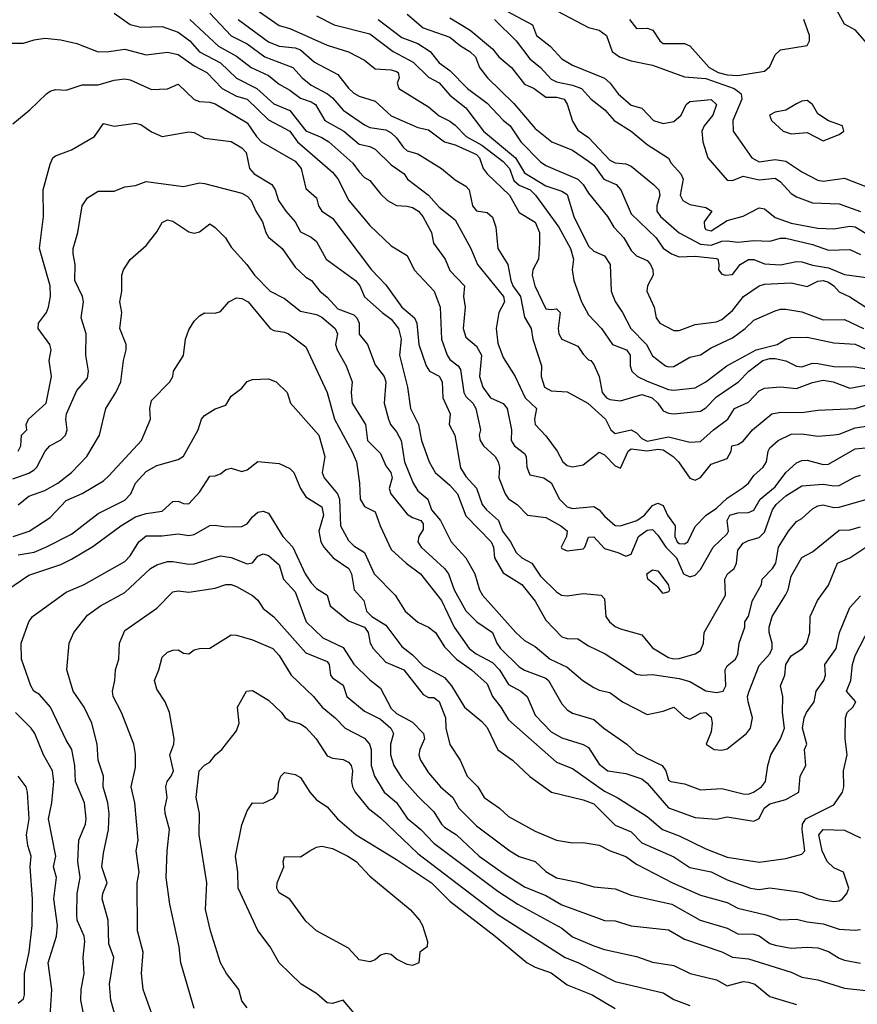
# Model space of a CAD drawing. Header units: metres. Extents: x -46681 to -43747, y -240911 to -237677.
# Tile 175 of 256: x -46191 to -46112, y -239508 to -239416. Entities that reach past the tile are written whole.
import ezdxf

# ---------------------------------------------------------------- set-up
doc = ezdxf.new("R2010")
doc.units = ezdxf.units.M
doc.layers.add('CONTOUR_INDEX', color=1, linetype='Continuous')
doc.layers.add('CONTOUR_INTER', color=3, linetype='Continuous')

msp = doc.modelspace()

# ---------------------------------------------------------------- linework, layer by layer
at = {"layer": 'CONTOUR_INDEX'}
for points, elevation in [([(-46173.095, -239415.428), (-46171.095, -239417.555), (-46169.595, -239418.322), (-46167.968, -239419.52), (-46165.328, -239420.52), (-46164.447, -239421.52), (-46163.595, -239422.178), (-46162.091, -239423.02), (-46161.595, -239423.394), (-46160.595, -239424.523), (-46158.595, -239425.918), (-46158.095, -239426.168), (-46156.595, -239426.386), (-46156.095, -239426.669), (-46155.595, -239427.146), (-46154.993, -239428.02), (-46154.595, -239428.338), (-46153.595, -239428.638), (-46151.393, -239430.02), (-46150.095, -239431.06), (-46149.095, -239431.678), (-46148.787, -239432.02), (-46148.485, -239433.52), (-46148.095, -239433.968), (-46147.095, -239434.13), (-46146.595, -239434.585), (-46146.284, -239435.52), (-46146.092, -239437.52), (-46145.172, -239439.02), (-46144.893, -239440.52), (-46144.684, -239441.02), (-46143.982, -239442.02), (-46143.595, -239443.947), (-46142.981, -239445.02), (-46142.823, -239446.02), (-46142.022, -239448.52), (-46142.036, -239449.52), (-46141.728, -239450.52), (-46141.095, -239450.855), (-46139.595, -239450.953), (-46137.674, -239452.02), (-46136.008, -239453.52), (-46135.498, -239454.52), (-46135.095, -239454.871), (-46133.595, -239454.531), (-46133.095, -239454.813), (-46132.595, -239455.35), (-46132.095, -239455.591), (-46130.095, -239455.192), (-46128.095, -239455.668), (-46127.095, -239455.603), (-46125.891, -239454.52), (-46124.528, -239453.52), (-46123.901, -239452.52), (-46122.595, -239451.923), (-46121.595, -239450.874), (-46121.095, -239450.608), (-46119.595, -239450.485), (-46118.095, -239450.65), (-46116.595, -239450.08), (-46115.595, -239449.864), (-46114.654, -239450.02), (-46113.095, -239450.608), (-46111.595, -239450.319)], 110), ([(-46154.6, -239415.52), (-46153.095, -239416.821), (-46150.595, -239417.689), (-46149.595, -239418.509), (-46148.716, -239419.02), (-46148.209, -239419.52), (-46147.813, -239420.52), (-46147.062, -239421.52), (-46144.595, -239423.903), (-46142.595, -239426.264), (-46141.034, -239427.52), (-46139.095, -239428.284), (-46137.595, -239429.323), (-46137.095, -239429.707), (-46136.168, -239431.02), (-46135.02, -239431.52), (-46134.583, -239432.02), (-46133.595, -239434.247), (-46131.252, -239436.52), (-46130.595, -239437.491), (-46129.827, -239438.02), (-46129.095, -239438.297), (-46127.595, -239438.247), (-46125.595, -239438.459), (-46125.469, -239438.52), (-46125.371, -239439.02), (-46125.394, -239439.52), (-46125.095, -239439.906), (-46124.757, -239440.02), (-46124.095, -239439.941), (-46123.373, -239439.02), (-46122.595, -239438.533), (-46122.095, -239438.555), (-46121.095, -239438.946), (-46119.595, -239439.05), (-46118.095, -239438.735), (-46117.595, -239438.765), (-46116.595, -239439.084), (-46115.095, -239439.317), (-46113.595, -239439.946), (-46111.095, -239440.284)], 105), ([(-46133.754, -239416.02), (-46133.095, -239416.889), (-46132.095, -239416.84), (-46131.551, -239417.02), (-46130.923, -239418.02), (-46130.595, -239418.282), (-46128.595, -239418.296), (-46128.095, -239418.516), (-46126.292, -239420.52), (-46125.428, -239421.02), (-46124.595, -239421.234), (-46123.595, -239421.285), (-46121.095, -239420.89), (-46120.595, -239420.452), (-46120.095, -239419.347), (-46119.595, -239418.874), (-46117.095, -239418.47), (-46116.875, -239418.02), (-46116.884, -239417.52), (-46117.407, -239416.02)], 100), ([(-46118.095, -239423.942), (-46119.095, -239424.523), (-46120.095, -239424.726), (-46120.629, -239425.02), (-46120.432, -239425.52), (-46119.331, -239426.52), (-46118.595, -239426.747), (-46117.095, -239426.642), (-46115.595, -239427.401), (-46114.095, -239426.805), (-46113.662, -239426.52), (-46113.783, -239426.02), (-46115.095, -239425.534), (-46116.095, -239424.868), (-46116.593, -239424.02), (-46117.095, -239423.618), (-46117.595, -239423.678), (-46118.095, -239423.942)], 100), ([(-46191.094, -239456.52), (-46190.822, -239456.02), (-46190.764, -239455.02), (-46190.261, -239454.52), (-46190.332, -239454.02), (-46190.128, -239453.52), (-46188.472, -239452.02), (-46187.959, -239449.52), (-46188.163, -239448.02), (-46187.998, -239447.02), (-46188.125, -239446.52), (-46189.207, -239445.02), (-46189.19, -239444.52), (-46188.426, -239443.52), (-46188.233, -239443.02), (-46188.05, -239442.02), (-46188.069, -239441.02), (-46189.079, -239437.52), (-46188.707, -239434.52), (-46188.754, -239432.02), (-46188.095, -239429.587), (-46187.838, -239429.02), (-46187.595, -239428.808), (-46186.095, -239428.251), (-46183.923, -239427.02), (-46183.095, -239425.773), (-46182.095, -239426.031), (-46180.095, -239425.753), (-46179.595, -239425.871), (-46178.595, -239426.572), (-46177.595, -239426.998), (-46175.095, -239426.559), (-46174.595, -239426.647), (-46173.595, -239427.154), (-46171.095, -239427.48), (-46170.095, -239428.069), (-46169.706, -239428.52), (-46169.401, -239430.02), (-46168.949, -239430.52), (-46167.311, -239431.52), (-46166.997, -239432.02), (-46166.671, -239433.02), (-46165.977, -239434.02), (-46165.095, -239434.998), (-46164.595, -239435.939), (-46163.595, -239436.443), (-46163.095, -239436.849), (-46162.199, -239438.52), (-46159.463, -239440.52), (-46159.051, -239441.02), (-46158.595, -239442.036), (-46156.961, -239443.52), (-46156.095, -239444.131), (-46155.426, -239445.02), (-46155.173, -239446.02), (-46155.337, -239447.52), (-46154.566, -239450.52), (-46154.302, -239452.52), (-46153.536, -239454.02), (-46153.255, -239455.52), (-46152.535, -239457.52), (-46151.988, -239458.52), (-46150.595, -239459.716), (-46149.878, -239460.52), (-46149.095, -239462.601), (-46146.713, -239465.02), (-46146.506, -239465.52), (-46146.411, -239466.52), (-46145.595, -239467.948), (-46143.845, -239469.02), (-46142.595, -239470.592), (-46141.595, -239472.373), (-46140.095, -239473.941), (-46139.595, -239474.099), (-46138.595, -239474.128), (-46137.595, -239474.793), (-46136.026, -239475.52), (-46133.095, -239477.425), (-46132.595, -239477.53), (-46131.595, -239477.475), (-46129.095, -239477.855), (-46128.095, -239478.124), (-46126.595, -239478.999), (-46125.595, -239479.153), (-46124.967, -239479.02), (-46124.725, -239478.52), (-46124.768, -239477.02), (-46124.595, -239476.665), (-46123.8, -239476.02), (-46123.595, -239475.555), (-46123.463, -239474.52), (-46122.935, -239473.02), (-46122.924, -239472.52), (-46122.595, -239472.013), (-46122.209, -239470.52), (-46121.383, -239469.02), (-46121.319, -239468.52), (-46120.342, -239467.52), (-46120.043, -239467.02), (-46119.769, -239465.52), (-46118.858, -239464.02), (-46118.095, -239463.119), (-46117.595, -239462.852), (-46116.595, -239461.945), (-46116.095, -239461.641), (-46115.595, -239461.543), (-46114.595, -239461.814), (-46114.095, -239461.761), (-46109.095, -239460.342)], 115), ([(-46192.861, -239470.02), (-46190.095, -239468.16), (-46187.095, -239467.163), (-46186.095, -239466.644), (-46184.095, -239465.467), (-46181.456, -239463.52), (-46180.095, -239462.694), (-46179.095, -239462.382), (-46177.595, -239462.142), (-46176.595, -239461.236), (-46176.095, -239461.206), (-46175.595, -239461.43), (-46175.095, -239461.451), (-46174.095, -239460.363), (-46173.095, -239458.86), (-46172.595, -239458.835), (-46172.095, -239458.634), (-46171.595, -239458.246), (-46171.095, -239458.104), (-46170.095, -239458.424), (-46169.595, -239458.281), (-46168.595, -239457.507), (-46166.595, -239457.688), (-46165.595, -239458.15), (-46165.223, -239458.52), (-46164.61, -239460.02), (-46164.095, -239460.802), (-46162.595, -239461.737), (-46162.458, -239462.52), (-46162.895, -239464.02), (-46162.712, -239465.02), (-46162.434, -239465.52), (-46161.544, -239466.52), (-46160.077, -239467.52), (-46159.81, -239468.02), (-46159.586, -239469.52), (-46158.666, -239470.52), (-46158.432, -239471.52), (-46157.917, -239472.02), (-46156.595, -239472.851), (-46155.095, -239474.833), (-46154.095, -239475.629), (-46153.095, -239476.646), (-46151.095, -239477.753), (-46150.454, -239478.52), (-46149.24, -239480.52), (-46147.595, -239481.879), (-46147.095, -239482.444), (-46146.095, -239484.542), (-46144.74, -239485.52), (-46143.095, -239487.03), (-46141.061, -239488.52), (-46138.095, -239489.222), (-46137.095, -239489.604), (-46135.095, -239491.613), (-46133.595, -239492.232), (-46132.595, -239493.256), (-46129.595, -239494.575), (-46128.095, -239495.57), (-46126.095, -239495.969), (-46124.595, -239496.715), (-46122.423, -239497.52), (-46121.595, -239497.622), (-46120.595, -239497.47), (-46118.095, -239497.831), (-46117.595, -239497.915), (-46116.095, -239498.512), (-46114.595, -239498.758), (-46114.095, -239498.697), (-46113.777, -239498.52), (-46113.361, -239498.02), (-46113.198, -239497.52), (-46113.696, -239496.02), (-46114.595, -239495.59), (-46115.224, -239495.02), (-46115.673, -239494.02), (-46116.002, -239492.52), (-46115.595, -239492.021), (-46113.595, -239492.069), (-46112.095, -239492.806)], 120), ([(-46169.595, -239508.737), (-46170.095, -239508.081), (-46170.396, -239507.02), (-46171.562, -239505.52), (-46172.103, -239504.52), (-46173.062, -239501.52), (-46173.518, -239499.52), (-46173.381, -239497.02), (-46174.097, -239492.52), (-46174.082, -239490.52), (-46174.384, -239489.02), (-46174.126, -239486.52), (-46173.595, -239485.986), (-46173.095, -239485.703), (-46172.594, -239485.02), (-46171.989, -239484.52), (-46170.595, -239482.741), (-46170.354, -239482.02), (-46170.529, -239480.52), (-46169.657, -239479.02), (-46169.095, -239478.969), (-46167.595, -239479.876), (-46166.391, -239481.02), (-46166.045, -239481.52), (-46165.595, -239481.808), (-46164.595, -239482.112), (-46164.095, -239482.45), (-46163.152, -239483.52), (-46162.095, -239485.111), (-46161.595, -239485.321), (-46160.595, -239485.455), (-46160.095, -239485.701), (-46159.849, -239486.02), (-46159.741, -239486.52), (-46159.811, -239487.52), (-46159.735, -239488.02), (-46159.489, -239488.52), (-46158.273, -239490.02), (-46157.095, -239490.901), (-46153.595, -239494.255), (-46146.095, -239499.969), (-46139.799, -239504.02), (-46138.595, -239504.474), (-46135.095, -239506.261), (-46130.595, -239507.334), (-46129.595, -239507.942), (-46128.095, -239508.526)], 125), ([(-46188.162, -239511.02), (-46187.938, -239507.02), (-46188.258, -239504.52), (-46187.504, -239502.02), (-46187.397, -239501.02), (-46187.73, -239498.52), (-46187.498, -239496.52), (-46187.764, -239495.52), (-46187.546, -239494.52), (-46188.247, -239491.02), (-46187.927, -239489.52), (-46187.746, -239487.52), (-46187.864, -239486.52), (-46188.694, -239485.02), (-46189.519, -239483.02), (-46189.881, -239482.52), (-46191.345, -239481.02)], 120)]:
    msp.add_lwpolyline(points, dxfattribs=dict(at, elevation=elevation))
at = {"layer": 'CONTOUR_INTER'}
for points, elevation in [([(-46168.844, -239415.02), (-46166.595, -239416.599), (-46165.595, -239416.893), (-46162.095, -239418.438), (-46160.095, -239419.056), (-46158.595, -239419.844), (-46157.595, -239420.666), (-46156.095, -239420.754), (-46155.595, -239420.901), (-46155.455, -239421.02), (-46155.368, -239421.52), (-46155.542, -239422.02), (-46155.384, -239422.52), (-46152.595, -239424.215), (-46151.595, -239425.058), (-46150.595, -239425.573), (-46150.095, -239425.931), (-46149.069, -239427.02), (-46147.595, -239427.814), (-46145.595, -239429.343), (-46145.022, -239430.02), (-46144.595, -239431.137), (-46144.095, -239431.562), (-46143.059, -239432.02), (-46142.567, -239432.52), (-46140.385, -239435.52), (-46139.274, -239437.52), (-46139.003, -239438.52), (-46139.129, -239439.52), (-46138.977, -239440.52), (-46138.271, -239442.52), (-46137.595, -239443.739), (-46136.376, -239445.02), (-46135.359, -239446.52), (-46134.041, -239447.02), (-46133.691, -239447.52), (-46133.682, -239448.52), (-46133.551, -239449.02), (-46133.005, -239449.52), (-46132.095, -239449.95), (-46130.095, -239450.744), (-46129.595, -239450.816), (-46127.595, -239450.576), (-46126.595, -239450.005), (-46124.628, -239448.52), (-46121.886, -239447.02), (-46119.9, -239446.52), (-46119.095, -239446.017), (-46118.595, -239445.851), (-46117.095, -239445.834), (-46114.595, -239446.359), (-46112.595, -239446.471), (-46110.595, -239447.428)], 108), ([(-46145.595, -239415.049), (-46142.843, -239416.52), (-46142.481, -239417.52), (-46141.185, -239418.52), (-46140.095, -239419.717), (-46139.095, -239420.315), (-46136.095, -239421.54), (-46135.554, -239422.02), (-46134.832, -239423.02), (-46133.595, -239424.065), (-46132.595, -239424.339), (-46131.506, -239425.52), (-46130.595, -239425.792), (-46129.595, -239425.603), (-46128.907, -239425.02), (-46128.446, -239424.02), (-46128.095, -239423.711), (-46126.095, -239423.524), (-46125.588, -239424.02), (-46125.951, -239425.02), (-46126.749, -239426.02), (-46126.97, -239426.52), (-46126.872, -239427.52), (-46126.394, -239429.02), (-46124.595, -239431.098), (-46124.095, -239431.145), (-46123.095, -239430.739), (-46121.595, -239431.066), (-46120.095, -239430.916), (-46119.595, -239431.254), (-46118.595, -239432.353), (-46118.095, -239432.665), (-46116.595, -239433.237), (-46114.095, -239433.328), (-46112.095, -239434.04)], 102), ([(-46141.095, -239414.941), (-46137.595, -239416.772), (-46136.595, -239417.025), (-46135.908, -239417.52), (-46135.371, -239419.02), (-46134.682, -239419.52), (-46133.595, -239419.901), (-46131.595, -239420.313), (-46128.595, -239421.426), (-46126.595, -239421.567), (-46123.946, -239422.52), (-46123.595, -239422.759), (-46123.287, -239423.02), (-46123.233, -239423.52), (-46124.07, -239425.52), (-46124.047, -239426.52), (-46122.271, -239429.02), (-46121.595, -239429.386), (-46120.095, -239429.16), (-46119.095, -239429.315), (-46117.595, -239430.322), (-46116.095, -239431.1), (-46115.595, -239431.191), (-46113.595, -239430.931), (-46111.595, -239431.682)], 101), ([(-46111.095, -239418.721), (-46112.566, -239417.02), (-46113.595, -239416.472), (-46114.649, -239414.52)], 101), ([(-46182.095, -239415.434), (-46180.595, -239416.51), (-46179.595, -239416.737), (-46177.595, -239416.681), (-46176.095, -239417.221), (-46174.997, -239418.02), (-46174.095, -239419.064), (-46172.095, -239420.112), (-46170.595, -239421.546), (-46168.698, -239422.52), (-46167.095, -239423.941), (-46165.595, -239424.559), (-46164.095, -239426.475), (-46162.595, -239427.103), (-46161.964, -239427.52), (-46159.703, -239429.52), (-46159.095, -239430.307), (-46158.595, -239430.84), (-46158.095, -239431.15), (-46157.095, -239432.399), (-46156.437, -239433.02), (-46155.595, -239433.484), (-46154.595, -239433.539), (-46154.095, -239433.676), (-46153.541, -239434.02), (-46153.135, -239434.52), (-46152.321, -239436.02), (-46152.135, -239437.02), (-46151.046, -239438.52), (-46150.595, -239439.592), (-46149.231, -239441.02), (-46149.317, -239442.02), (-46149.161, -239443.02), (-46149.341, -239445.02), (-46149.095, -239445.818), (-46148.095, -239446.684), (-46147.626, -239447.52), (-46147.822, -239449.52), (-46147.517, -239450.52), (-46146.779, -239451.52), (-46145.595, -239452.054), (-46145.227, -239452.52), (-46144.812, -239454.52), (-46144.849, -239455.52), (-46144.535, -239456.02), (-46143.595, -239456.748), (-46143.452, -239457.02), (-46143.378, -239458.02), (-46143.095, -239458.747), (-46141.778, -239459.02), (-46141.095, -239459.499), (-46140.321, -239461.02), (-46139.595, -239461.755), (-46139.095, -239461.907), (-46137.095, -239461.718), (-46136.595, -239462.016), (-46136.095, -239462.621), (-46135.095, -239463.482), (-46134.595, -239463.541), (-46133.077, -239463.02), (-46132.363, -239462.52), (-46131.595, -239461.632), (-46131.095, -239461.401), (-46130.595, -239461.619), (-46130.191, -239462.52), (-46129.476, -239463.52), (-46129.502, -239464.52), (-46129.298, -239465.02), (-46129.095, -239465.18), (-46128.595, -239465.221), (-46128.287, -239465.02), (-46127.595, -239463.589), (-46126.555, -239462.52), (-46125.595, -239461.857), (-46124.595, -239460.946), (-46123.095, -239459.944), (-46122.595, -239459.521), (-46122.095, -239458.796), (-46121.227, -239458.02), (-46120.918, -239457.52), (-46120.754, -239456.52), (-46120.595, -239456.214), (-46119.808, -239455.52), (-46118.595, -239454.941), (-46117.595, -239454.896), (-46116.095, -239455.126), (-46114.595, -239455.001), (-46114.095, -239454.925), (-46112.595, -239454.336), (-46110.095, -239453.96)], 112), ([(-46174.982, -239416.02), (-46172.304, -239418.52), (-46170.595, -239419.48), (-46169.236, -239420.52), (-46167.595, -239421.294), (-46166.595, -239422.109), (-46165.595, -239422.65), (-46164.595, -239423.421), (-46163.595, -239423.763), (-46163.202, -239424.02), (-46162.316, -239425.52), (-46160.542, -239426.52), (-46159.095, -239427.74), (-46158.095, -239427.948), (-46157.595, -239428.201), (-46156.095, -239429.67), (-46154.88, -239430.52), (-46154.58, -239431.02), (-46152.602, -239432.52), (-46151.595, -239433.622), (-46150.095, -239434.822), (-46148.625, -239437.52), (-46148.015, -239439.02), (-46145.559, -239442.02), (-46145.472, -239442.52), (-46145.995, -239443.52), (-46146.26, -239445.02), (-46146.095, -239446.385), (-46145.595, -239447.746), (-46144.489, -239449.52), (-46143.536, -239451.52), (-46142.491, -239452.52), (-46142.668, -239453.52), (-46142.587, -239454.02), (-46141.595, -239455.081), (-46140.54, -239456.52), (-46140.012, -239457.52), (-46139.595, -239457.88), (-46139.095, -239457.986), (-46138.095, -239457.791), (-46136.595, -239456.614), (-46136.095, -239456.873), (-46135.095, -239457.905), (-46134.595, -239458.104), (-46133.865, -239456.52), (-46133.595, -239456.308), (-46132.095, -239456.502), (-46131.095, -239456.344), (-46130.595, -239456.395), (-46129.65, -239457.02), (-46129.148, -239457.52), (-46128.095, -239459.05), (-46127.595, -239459.229), (-46127.095, -239458.978), (-46126.095, -239457.727), (-46124.595, -239457.213), (-46124.216, -239456.52), (-46124.147, -239456.02), (-46123.595, -239455.909), (-46123.095, -239455.598), (-46122.209, -239454.52), (-46120.398, -239453.02), (-46119.595, -239452.86), (-46117.595, -239452.911), (-46116.095, -239452.682), (-46112.595, -239452.513), (-46111.095, -239452.061)], 111), ([(-46170.445, -239416.02), (-46167.595, -239418.139), (-46166.595, -239418.54), (-46165.095, -239418.676), (-46164.595, -239418.876), (-46163.305, -239420.02), (-46161.095, -239421.19), (-46160.095, -239422.486), (-46159.595, -239422.939), (-46159.095, -239423.239), (-46157.595, -239423.706), (-46156.095, -239425.079), (-46153.595, -239426.149), (-46152.595, -239426.387), (-46151.095, -239427.497), (-46150.095, -239427.791), (-46148.095, -239428.706), (-46147.836, -239429.02), (-46147.476, -239430.02), (-46147.098, -239430.52), (-46145.003, -239432.52), (-46144.095, -239434.136), (-46142.595, -239435.051), (-46142.207, -239436.02), (-46142.18, -239437.02), (-46142.282, -239438.52), (-46142.833, -239439.52), (-46142.868, -239440.02), (-46142.639, -239441.02), (-46141.595, -239443.159), (-46141.095, -239443.247), (-46140.595, -239443.173), (-46140.252, -239443.52), (-46140.438, -239445.02), (-46140.373, -239445.52), (-46140.1, -239446.02), (-46138.595, -239446.681), (-46138.095, -239447.42), (-46137.595, -239447.959), (-46137.377, -239448.02), (-46137.095, -239448.387), (-46136.603, -239449.52), (-46136.312, -239451.02), (-46135.904, -239451.52), (-46135.595, -239451.685), (-46134.595, -239451.8), (-46132.595, -239451.2), (-46131.633, -239451.52), (-46131.098, -239452.02), (-46130.595, -239452.745), (-46130.095, -239452.957), (-46129.595, -239453.02), (-46127.095, -239452.785), (-46126.595, -239452.447), (-46125.595, -239451.417), (-46123.528, -239450.02), (-46122.566, -239449.02), (-46121.252, -239448.02), (-46120.595, -239447.815), (-46120.095, -239447.845), (-46119.095, -239448.055), (-46118.095, -239448.557), (-46117.595, -239448.598), (-46116.595, -239448.28), (-46116.095, -239448.29), (-46114.595, -239448.582), (-46112.595, -239448.624), (-46110.095, -239449.057)], 109), ([(-46163.095, -239415.677), (-46161.44, -239416.52), (-46158.095, -239417.393), (-46155.922, -239419.02), (-46154.052, -239420.02), (-46152.595, -239421.429), (-46151.595, -239421.984), (-46150.595, -239423.127), (-46149.095, -239424.329), (-46147.456, -239426.52), (-46144.457, -239429.02), (-46143.595, -239430.402), (-46141.595, -239431.648), (-46140.095, -239432.134), (-46139.595, -239432.459), (-46138.96, -239434.52), (-46137.595, -239437.306), (-46137.095, -239437.77), (-46136.095, -239438.198), (-46135.577, -239439.02), (-46135.48, -239441.52), (-46135.095, -239442.487), (-46134.399, -239443.52), (-46133.629, -239445.02), (-46132.145, -239446.52), (-46131.595, -239447.571), (-46130.391, -239448.52), (-46130.095, -239448.621), (-46129.595, -239448.567), (-46128.095, -239447.699), (-46127.095, -239447.478), (-46126.095, -239446.845), (-46124.095, -239445.884), (-46122.895, -239445.02), (-46122.095, -239444.249), (-46120.095, -239443.363), (-46119.595, -239443.201), (-46119.095, -239443.215), (-46117.595, -239443.443), (-46115.595, -239444.191), (-46113.595, -239444.185), (-46111.813, -239445.02)], 107), ([(-46157.318, -239416.02), (-46155.095, -239417.724), (-46153.595, -239418.287), (-46152.438, -239419.02), (-46151.595, -239420.083), (-46150.595, -239420.805), (-46148.935, -239422.52), (-46147.095, -239423.878), (-46145.595, -239425.487), (-46144.943, -239426.02), (-46143.947, -239427.52), (-46142.095, -239429.37), (-46141.595, -239429.725), (-46138.613, -239431.02), (-46138.097, -239431.52), (-46137.595, -239432.332), (-46135.806, -239434.52), (-46135.232, -239435.52), (-46134.285, -239436.52), (-46133.595, -239437.699), (-46133.095, -239438.192), (-46132.095, -239438.636), (-46131.789, -239439.02), (-46131.552, -239439.52), (-46131.544, -239440.02), (-46132.062, -239441.02), (-46132.136, -239441.52), (-46131.442, -239443.02), (-46131.256, -239444.02), (-46130.906, -239444.52), (-46129.595, -239445.205), (-46129.095, -239445.204), (-46127.595, -239444.646), (-46125.595, -239444.389), (-46125.095, -239444.178), (-46124.095, -239443.319), (-46123.064, -239442.02), (-46121.595, -239441.001), (-46121.095, -239440.854), (-46118.595, -239440.738), (-46117.095, -239441.09), (-46116.095, -239440.574), (-46115.595, -239440.504), (-46115.095, -239440.685), (-46114.584, -239441.02), (-46114.095, -239441.567), (-46113.095, -239442.04), (-46111.603, -239443.02)], 106), ([(-46150.595, -239415.865), (-46148.69, -239417.02), (-46146.595, -239418.779), (-46146.018, -239419.52), (-46144.831, -239420.52), (-46143.595, -239422.105), (-46142.685, -239422.52), (-46141.595, -239423.303), (-46140.595, -239423.329), (-46139.891, -239423.52), (-46139.595, -239423.981), (-46139.095, -239425.563), (-46138.595, -239426.42), (-46137.595, -239427.103), (-46135.595, -239429.234), (-46135.095, -239429.468), (-46134.095, -239429.576), (-46133.595, -239429.775), (-46131.502, -239431.52), (-46131.014, -239432.02), (-46130.924, -239432.52), (-46131.204, -239433.52), (-46131.188, -239434.02), (-46130.861, -239434.52), (-46129.095, -239436.05), (-46127.095, -239437.111), (-46126.095, -239437.203), (-46125.095, -239436.825), (-46124.595, -239436.785), (-46123.595, -239436.927), (-46122.095, -239436.763), (-46120.595, -239436.828), (-46119.595, -239436.551), (-46119.095, -239436.54), (-46116.595, -239437.137), (-46115.095, -239437.682), (-46113.095, -239437.604), (-46112.095, -239438.069)], 104), ([(-46146.404, -239416.02), (-46144.389, -239418.02), (-46143.095, -239419.723), (-46142.095, -239420.53), (-46141.095, -239421.616), (-46140.595, -239421.89), (-46139.095, -239422.194), (-46138.247, -239422.52), (-46137.349, -239423.52), (-46136.068, -239424.52), (-46135.191, -239425.52), (-46133.595, -239426.507), (-46132.095, -239427.743), (-46130.095, -239429.038), (-46129.84, -239429.52), (-46128.955, -239430.52), (-46128.724, -239431.02), (-46129.015, -239432.52), (-46128.74, -239433.02), (-46128.095, -239433.387), (-46126.595, -239433.663), (-46126.048, -239434.02), (-46126.739, -239435.02), (-46126.726, -239435.52), (-46126.595, -239435.741), (-46126.095, -239435.849), (-46124.595, -239434.899), (-46123.095, -239434.486), (-46121.595, -239433.69), (-46121.095, -239433.786), (-46120.095, -239434.613), (-46118.595, -239435.146), (-46116.095, -239435.599), (-46114.595, -239435.682), (-46113.095, -239435.424), (-46112.595, -239435.487), (-46111.095, -239436.376)], 103), ([(-46192.095, -239418.262), (-46190.595, -239418.265), (-46189.595, -239417.928), (-46188.595, -239417.799), (-46187.095, -239417.929), (-46185.595, -239418.29), (-46183.595, -239419.056), (-46182.595, -239419.048), (-46181.095, -239418.807), (-46179.095, -239419.346), (-46177.095, -239419.093), (-46176.095, -239419.304), (-46174.595, -239420.392), (-46173.401, -239421.02), (-46171.94, -239422.52), (-46170.595, -239423.238), (-46169.595, -239423.499), (-46167.595, -239425.439), (-46165.595, -239426.495), (-46164.878, -239427.52), (-46161.595, -239430.34), (-46161.095, -239430.992), (-46160.083, -239433.02), (-46158.095, -239435.368), (-46156.095, -239437.27), (-46154.595, -239438.154), (-46153.94, -239439.52), (-46152.059, -239441.52), (-46151.517, -239443.02), (-46151.371, -239446.02), (-46150.864, -239447.52), (-46150.595, -239447.94), (-46149.813, -239448.52), (-46149.595, -239448.858), (-46149.293, -239451.02), (-46149.095, -239451.394), (-46148.444, -239452.02), (-46148.175, -239452.52), (-46147.743, -239454.52), (-46147.84, -239455.02), (-46147.765, -239455.52), (-46147.444, -239456.02), (-46146.355, -239457.02), (-46146.061, -239457.52), (-46145.951, -239458.02), (-46145.995, -239459.02), (-46145.413, -239460.52), (-46145.095, -239460.998), (-46144.291, -239461.52), (-46143.319, -239462.52), (-46141.595, -239462.73), (-46140.204, -239463.52), (-46139.595, -239464.009), (-46139.67, -239464.52), (-46140.149, -239465.52), (-46140.095, -239465.64), (-46139.595, -239465.857), (-46138.095, -239465.681), (-46137.929, -239465.52), (-46137.595, -239464.595), (-46137.095, -239464.557), (-46136.095, -239465.661), (-46134.835, -239466.02), (-46134.095, -239466.384), (-46133.595, -239466.181), (-46132.901, -239464.52), (-46132.095, -239463.941), (-46131.595, -239463.88), (-46131.095, -239464.387), (-46130.357, -239465.52), (-46129.361, -239466.52), (-46128.679, -239468.02), (-46128.095, -239468.299), (-46127.595, -239468.161), (-46127.095, -239467.622), (-46125.909, -239465.52), (-46124.595, -239464.284), (-46124.469, -239464.02), (-46124.591, -239463.02), (-46124.332, -239462.52), (-46123.595, -239462.306), (-46122.595, -239462.287), (-46122.095, -239462.071), (-46121.488, -239461.02), (-46120.095, -239459.863), (-46119.097, -239458.52), (-46118.095, -239457.618), (-46117.595, -239457.386), (-46117.095, -239457.377), (-46115.595, -239457.768), (-46115.095, -239457.727), (-46112.595, -239456.289), (-46110.595, -239456.103)], 113), ([(-46191.595, -239425.831), (-46189.981, -239424.52), (-46188.432, -239423.02), (-46188.095, -239422.749), (-46187.595, -239422.586), (-46186.595, -239422.66), (-46185.095, -239422.168), (-46183.595, -239422.167), (-46182.095, -239421.72), (-46181.095, -239421.596), (-46180.595, -239421.704), (-46178.595, -239422.6), (-46177.095, -239422.527), (-46176.095, -239422.113), (-46174.595, -239423.545), (-46174.095, -239423.727), (-46173.095, -239423.778), (-46172.595, -239423.936), (-46169.595, -239425.712), (-46168.736, -239427.02), (-46168.266, -239427.52), (-46165.095, -239429.333), (-46164.546, -239430.02), (-46164.095, -239431.899), (-46163.095, -239432.76), (-46162.918, -239433.52), (-46162.622, -239434.02), (-46161.595, -239434.672), (-46157.957, -239439.52), (-46156.595, -239440.926), (-46155.105, -239443.02), (-46153.904, -239444.02), (-46153.712, -239444.52), (-46153.504, -239446.52), (-46152.832, -239448.52), (-46152.505, -239449.02), (-46151.595, -239449.477), (-46151.308, -239450.02), (-46151.246, -239451.52), (-46150.584, -239453.02), (-46150.679, -239454.02), (-46150.132, -239455.02), (-46149.595, -239458.084), (-46149.095, -239458.913), (-46148.095, -239459.983), (-46147.568, -239461.52), (-46147.18, -239462.02), (-46146.041, -239463.02), (-46145.665, -239464.02), (-46144.913, -239465.02), (-46144.377, -239466.02), (-46143.846, -239466.52), (-46142.923, -239467.02), (-46142.095, -239468.244), (-46140.595, -239469.731), (-46140.127, -239470.02), (-46139.595, -239470.094), (-46138.095, -239469.863), (-46136.408, -239470.02), (-46136.095, -239470.38), (-46135.972, -239472.02), (-46135.636, -239472.52), (-46135.095, -239472.982), (-46134.595, -239473.198), (-46132.595, -239473.754), (-46131.595, -239474.966), (-46130.095, -239475.867), (-46129.595, -239476.005), (-46129.095, -239475.968), (-46127.595, -239475.54), (-46127.095, -239475.23), (-46126.804, -239474.52), (-46126.753, -239473.52), (-46124.762, -239470.02), (-46124.824, -239468.52), (-46124.569, -239468.02), (-46123.939, -239467.52), (-46123.708, -239467.02), (-46123.595, -239465.794), (-46123.095, -239465.163), (-46122.595, -239464.887), (-46121.595, -239464.611), (-46121.095, -239464.117), (-46120.346, -239462.02), (-46119.995, -239461.52), (-46119.095, -239460.704), (-46117.595, -239459.777), (-46115.595, -239459.615), (-46114.595, -239459.774), (-46114.095, -239459.729), (-46112.595, -239458.916), (-46112.095, -239458.763)], 114), ([(-46191.595, -239459.102), (-46190.095, -239458.582), (-46189.595, -239458.27), (-46189.344, -239458.02), (-46188.568, -239456.52), (-46188.121, -239456.02), (-46187.095, -239455.458), (-46186.634, -239455.02), (-46186.495, -239454.52), (-46186.621, -239453.52), (-46186.54, -239453.02), (-46185.595, -239450.82), (-46184.595, -239449.666), (-46184.492, -239449.02), (-46184.733, -239447.52), (-46184.694, -239445.52), (-46185.192, -239444.02), (-46184.954, -239442.52), (-46185.036, -239442.02), (-46185.774, -239440.52), (-46185.741, -239439.02), (-46185.925, -239438.02), (-46185.928, -239437.52), (-46185.496, -239436.02), (-46185.095, -239433.52), (-46184.595, -239432.771), (-46183.595, -239432.142), (-46182.095, -239432.126), (-46181.095, -239431.737), (-46180.095, -239431.614), (-46179.095, -239431.244), (-46175.595, -239431.685), (-46174.095, -239431.344), (-46173.595, -239431.411), (-46170.095, -239432.337), (-46169.595, -239432.607), (-46169.242, -239433.02), (-46168.809, -239434.02), (-46168.171, -239435.02), (-46167.867, -239436.02), (-46167.595, -239436.461), (-46166.326, -239437.52), (-46165.095, -239439.258), (-46164.095, -239440.201), (-46163.574, -239440.52), (-46162.78, -239441.52), (-46162.095, -239442.075), (-46161.095, -239443.179), (-46159.595, -239443.744), (-46159.312, -239444.02), (-46159.118, -239444.52), (-46159.095, -239445.551), (-46158.326, -239446.52), (-46157.595, -239448.426), (-46156.749, -239449.52), (-46156.617, -239450.02), (-46156.747, -239452.02), (-46156.35, -239453.52), (-46156.168, -239454.02), (-46155.595, -239454.713), (-46155.166, -239455.52), (-46154.843, -239457.52), (-46154.043, -239459.52), (-46153.595, -239460.25), (-46152.66, -239461.02), (-46152.313, -239462.02), (-46151.48, -239463.02), (-46150.474, -239465.02), (-46149.095, -239466.537), (-46148.271, -239468.02), (-46147.819, -239469.52), (-46147.53, -239470.02), (-46144.413, -239473.52), (-46143.595, -239474.279), (-46142.595, -239474.835), (-46141.188, -239476.02), (-46139.595, -239476.774), (-46138.126, -239478.02), (-46137.095, -239478.681), (-46136.595, -239478.937), (-46135.595, -239479.157), (-46134.415, -239480.02), (-46132.095, -239481.22), (-46130.595, -239480.902), (-46129.595, -239480.55), (-46128.595, -239481.442), (-46128.095, -239481.664), (-46127.095, -239481.102), (-46126.595, -239481.05), (-46126.095, -239481.475), (-46126.013, -239482.02), (-46126.095, -239482.844), (-46126.554, -239484.02), (-46125.804, -239484.52), (-46125.095, -239484.573), (-46124.595, -239484.437), (-46122.774, -239483.02), (-46122.401, -239482.52), (-46122.221, -239481.52), (-46122.641, -239480.02), (-46122.674, -239479.52), (-46122.545, -239479.02), (-46121.595, -239476.633), (-46120.595, -239475.524), (-46120.381, -239475.02), (-46120.387, -239474.52), (-46120.653, -239473.52), (-46120.649, -239473.02), (-46120.39, -239472.02), (-46119.137, -239470.02), (-46118.887, -239469.52), (-46118.595, -239468.255), (-46117.595, -239466.508), (-46116.595, -239465.954), (-46114.095, -239463.948), (-46113.095, -239463.914), (-46112.095, -239463.608)], 116), ([(-46191.095, -239461.541), (-46190.095, -239460.732), (-46188.595, -239460.213), (-46187.378, -239459.52), (-46186.095, -239458.516), (-46184.631, -239457.02), (-46183.452, -239455.02), (-46182.875, -239452.52), (-46181.925, -239451.02), (-46181.461, -239450.02), (-46181.218, -239448.02), (-46180.946, -239447.02), (-46180.954, -239446.52), (-46181.555, -239445.02), (-46181.36, -239443.52), (-46181.554, -239442.52), (-46181.372, -239441.52), (-46181.348, -239440.02), (-46181.202, -239439.52), (-46180.595, -239438.535), (-46179.095, -239437.224), (-46178.095, -239435.956), (-46177.595, -239435.059), (-46177.095, -239434.838), (-46176.595, -239434.956), (-46175.095, -239435.94), (-46174.595, -239436.078), (-46174.095, -239435.953), (-46173.095, -239435.193), (-46172.595, -239435.539), (-46171.654, -239436.52), (-46171.095, -239437.398), (-46169.64, -239439.02), (-46168.935, -239440.02), (-46167.445, -239441.52), (-46166.095, -239442.216), (-46164.595, -239443.388), (-46163.095, -239443.717), (-46162.595, -239443.963), (-46161.349, -239445.02), (-46161.124, -239445.52), (-46161.315, -239446.52), (-46161.171, -239447.02), (-46160.333, -239448.52), (-46159.768, -239450.02), (-46159.868, -239451.02), (-46159.755, -239452.02), (-46158.503, -239454.02), (-46158.322, -239455.52), (-46157.095, -239456.744), (-46156.595, -239457.886), (-46156.145, -239458.52), (-46155.996, -239459.02), (-46156.289, -239460.02), (-46156.141, -239460.52), (-46154.595, -239462.428), (-46154.095, -239462.751), (-46153.32, -239463.02), (-46153.095, -239463.334), (-46153.095, -239463.859), (-46153.502, -239464.52), (-46153.604, -239465.02), (-46153.307, -239465.52), (-46151.095, -239467.515), (-46150.716, -239468.02), (-46150.187, -239469.52), (-46149.095, -239471.492), (-46148.064, -239472.52), (-46146.603, -239473.52), (-46146.195, -239474.52), (-46145.837, -239475.02), (-46144.095, -239476.736), (-46143.595, -239477.051), (-46141.595, -239477.802), (-46141.359, -239478.02), (-46140.095, -239480.212), (-46139.595, -239480.778), (-46139.095, -239481.102), (-46137.095, -239481.691), (-46136.164, -239482.52), (-46133.991, -239484.02), (-46133.095, -239484.843), (-46130.686, -239486.02), (-46130.341, -239486.52), (-46130.095, -239487.396), (-46129.89, -239487.52), (-46128.595, -239487.728), (-46127.095, -239488.286), (-46125.095, -239488.178), (-46123.095, -239488.674), (-46122.595, -239488.692), (-46122.129, -239488.52), (-46121.381, -239488.02), (-46121.016, -239487.52), (-46120.795, -239486.02), (-46120.489, -239485.02), (-46119.589, -239483.52), (-46119.214, -239482.52), (-46119.419, -239481.02), (-46119.382, -239479.52), (-46119.591, -239478.52), (-46119.185, -239477.52), (-46119.098, -239476.52), (-46118.595, -239475.725), (-46117.534, -239475.02), (-46117.131, -239474.52), (-46116.829, -239473.52), (-46116.817, -239472.02), (-46116.124, -239470.52), (-46115.095, -239469.088), (-46114.238, -239467.02), (-46113.089, -239466.52), (-46111.595, -239465.513)], 117), ([(-46191.554, -239464.52), (-46190.048, -239464.02), (-46188.095, -239462.76), (-46186.595, -239461.149), (-46185.095, -239460.507), (-46183.095, -239459.291), (-46182.595, -239458.838), (-46179.513, -239455.52), (-46178.668, -239453.52), (-46178.723, -239452.52), (-46178.595, -239451.757), (-46176.869, -239450.02), (-46176.595, -239449.532), (-46176.531, -239449.02), (-46175.595, -239447.537), (-46175.395, -239446.02), (-46175.095, -239445.133), (-46174.595, -239444.337), (-46174.095, -239443.822), (-46173.595, -239443.541), (-46172.595, -239443.58), (-46172.095, -239443.437), (-46171.344, -239442.52), (-46170.595, -239442.144), (-46170.095, -239442.194), (-46169.524, -239442.52), (-46167.455, -239445.02), (-46167.095, -239445.211), (-46166.095, -239445.355), (-46165.739, -239445.52), (-46164.095, -239446.74), (-46162.109, -239451.02), (-46161.434, -239453.52), (-46159.787, -239456.52), (-46159.371, -239457.52), (-46159.074, -239459.52), (-46159.023, -239461.02), (-46158.595, -239461.723), (-46157.595, -239462.205), (-46157.137, -239463.52), (-46156.095, -239465.756), (-46154.706, -239467.02), (-46153.34, -239468.02), (-46151.382, -239470.52), (-46150.183, -239473.02), (-46148.79, -239475.02), (-46148.136, -239475.52), (-46146.595, -239476.358), (-46145.953, -239477.02), (-46145.095, -239478.421), (-46143.958, -239479.02), (-46143.34, -239479.52), (-46142.595, -239481.27), (-46141.095, -239482.84), (-46140.095, -239483.425), (-46138.095, -239484.032), (-46137.595, -239484.322), (-46136.595, -239485.888), (-46135.788, -239486.52), (-46134.095, -239486.748), (-46132.595, -239487.254), (-46132.095, -239487.653), (-46130.095, -239489.983), (-46127.595, -239490.885), (-46125.595, -239491.04), (-46124.595, -239490.826), (-46122.095, -239491.238), (-46121.595, -239490.975), (-46121.133, -239490.02), (-46120.595, -239489.617), (-46119.095, -239489.204), (-46117.867, -239488.52), (-46117.744, -239487.02), (-46117.225, -239486.02), (-46117.344, -239484.52), (-46117.116, -239484.02), (-46117.529, -239482.52), (-46117.374, -239481.52), (-46117.162, -239481.02), (-46116.446, -239480.02), (-46116.243, -239479.02), (-46115.52, -239478.02), (-46115.379, -239477.52), (-46115.43, -239476.52), (-46114.387, -239475.02), (-46114.064, -239473.52), (-46113.095, -239471.189), (-46112.095, -239470.077)], 118), ([(-46191.095, -239466.261), (-46189.595, -239465.988), (-46188.485, -239465.52), (-46186.095, -239464.319), (-46183.595, -239462.382), (-46181.095, -239461.11), (-46180.518, -239460.52), (-46180.077, -239459.52), (-46179.095, -239458.422), (-46178.095, -239457.869), (-46176.095, -239457.315), (-46175.595, -239456.988), (-46174.191, -239454.52), (-46173.883, -239453.52), (-46173.595, -239453.188), (-46172.595, -239452.55), (-46171.595, -239452.222), (-46171.095, -239451.366), (-46170.095, -239450.615), (-46169.595, -239449.975), (-46169.095, -239449.805), (-46167.595, -239449.742), (-46166.902, -239450.02), (-46165.855, -239451.02), (-46165.537, -239452.02), (-46162.875, -239455.02), (-46162.324, -239457.02), (-46162.57, -239458.52), (-46162.379, -239459.02), (-46161.126, -239460.52), (-46160.965, -239461.02), (-46160.863, -239463.52), (-46160.095, -239464.916), (-46159.595, -239465.404), (-46158.595, -239466.034), (-46157.696, -239468.02), (-46155.734, -239470.02), (-46154.788, -239471.52), (-46153.595, -239472.549), (-46152.595, -239473.036), (-46151.96, -239473.52), (-46151.095, -239474.862), (-46149.989, -239476.02), (-46148.586, -239477.02), (-46147.095, -239478.358), (-46146.595, -239479.523), (-46145.82, -239480.52), (-46145.095, -239481.731), (-46140.595, -239485.685), (-46139.095, -239486.276), (-46136.095, -239488.426), (-46134.902, -239489.02), (-46132.095, -239490.777), (-46130.663, -239492.02), (-46129.095, -239492.595), (-46126.595, -239493.836), (-46124.595, -239494.589), (-46121.595, -239495.068), (-46119.095, -239494.734), (-46117.595, -239494.326), (-46117.313, -239494.02), (-46117.574, -239492.02), (-46117.521, -239491.52), (-46117.211, -239491.02), (-46114.595, -239489.69), (-46113.772, -239488.52), (-46113.645, -239488.02), (-46113.697, -239486.52), (-46113.345, -239485.02), (-46113.525, -239483.52), (-46113.499, -239481.52), (-46113.329, -239481.02), (-46112.805, -239480.52), (-46112.537, -239480.02), (-46113.409, -239479.02), (-46112.994, -239478.02), (-46112.846, -239476.52), (-46112.595, -239475.675), (-46111.215, -239473.02)], 119), ([(-46184.719, -239510.52), (-46185.196, -239508.02), (-46185.168, -239507.02), (-46184.892, -239505.52), (-46184.979, -239504.02), (-46184.823, -239502.52), (-46184.891, -239502.02), (-46185.539, -239500.52), (-46185.59, -239500.02), (-46185.558, -239498.02), (-46185.263, -239496.52), (-46185.5, -239495.02), (-46185.405, -239493.02), (-46184.784, -239491.52), (-46184.709, -239491.02), (-46184.854, -239489.52), (-46185.719, -239487.52), (-46185.78, -239486.02), (-46186.061, -239484.52), (-46186.595, -239483.638), (-46188.044, -239480.52), (-46189.095, -239479.361), (-46189.615, -239479.02), (-46189.908, -239478.52), (-46190.778, -239476.02), (-46190.804, -239474.52), (-46190.078, -239472.52), (-46189.744, -239472.02), (-46186.595, -239469.755), (-46184.883, -239469.02), (-46181.095, -239466.881), (-46180.595, -239466.328), (-46179.774, -239465.02), (-46179.095, -239464.473), (-46177.595, -239464.461), (-46176.095, -239464.286), (-46175.095, -239464.43), (-46174.595, -239464.336), (-46173.095, -239463.496), (-46172.595, -239463.454), (-46171.595, -239463.625), (-46170.095, -239463.573), (-46169.595, -239463.327), (-46169.095, -239462.669), (-46168.595, -239462.25), (-46168.095, -239462.138), (-46167.595, -239462.334), (-46166.274, -239464.52), (-46165.317, -239465.52), (-46164.172, -239468.02), (-46163.595, -239468.879), (-46163.095, -239469.415), (-46162.107, -239470.02), (-46161.814, -239471.02), (-46160.095, -239472.452), (-46158.597, -239473.02), (-46158.274, -239473.52), (-46158.086, -239474.52), (-46157.788, -239475.02), (-46156.595, -239476.319), (-46154.907, -239477.02), (-46153.095, -239479.357), (-46152.595, -239479.619), (-46152.095, -239479.643), (-46151.595, -239480.018), (-46151, -239481.52), (-46150.969, -239482.52), (-46150.595, -239484.048), (-46149.642, -239485.52), (-46148.967, -239487.02), (-46147.978, -239488.02), (-46147.386, -239489.02), (-46145.952, -239490.02), (-46145.095, -239490.794), (-46142.595, -239492.166), (-46140.595, -239493.023), (-46139.095, -239493.263), (-46138.095, -239493.222), (-46136.595, -239493.485), (-46135.563, -239494.02), (-46134.095, -239494.555), (-46133.095, -239495.258), (-46129.732, -239497.02), (-46127.095, -239498.161), (-46124.595, -239498.845), (-46123.595, -239499.386), (-46120.981, -239500.02), (-46119.595, -239500.496), (-46118.095, -239500.425), (-46117.095, -239500.683), (-46115.595, -239500.864), (-46114.095, -239501.352), (-46112.595, -239501.454), (-46112.095, -239501.385)], 121), ([(-46181.843, -239510.02), (-46182.402, -239508.02), (-46182.509, -239506.52), (-46182.114, -239504.02), (-46182.595, -239502.74), (-46182.63, -239500.52), (-46183.198, -239498.52), (-46183.159, -239498.02), (-46182.738, -239497.02), (-46183.224, -239495.52), (-46183.095, -239494.217), (-46182.617, -239492.02), (-46182.565, -239490.52), (-46182.665, -239489.52), (-46183.12, -239488.02), (-46183.07, -239487.02), (-46183.595, -239485.52), (-46183.682, -239484.02), (-46184.174, -239482.02), (-46184.882, -239480.52), (-46185.922, -239479.02), (-46186.526, -239477.02), (-46186.309, -239474.52), (-46185.853, -239473.52), (-46184.595, -239471.891), (-46183.355, -239471.02), (-46181.095, -239469.783), (-46178.683, -239467.52), (-46178.095, -239467.186), (-46177.095, -239466.878), (-46176.595, -239466.863), (-46175.095, -239467.133), (-46174.595, -239467.082), (-46172.095, -239466.332), (-46171.095, -239466.486), (-46169.595, -239467.098), (-46169.095, -239467.004), (-46168.595, -239466.361), (-46168.095, -239466.148), (-46167.595, -239466.315), (-46166.595, -239467.181), (-46166.201, -239468.52), (-46165.095, -239469.723), (-46164.083, -239472.52), (-46162.501, -239474.02), (-46160.595, -239474.949), (-46159.595, -239476.515), (-46158.095, -239477.98), (-46157.095, -239478.768), (-46156.095, -239480.675), (-46155.595, -239481.118), (-46154.095, -239481.93), (-46153.059, -239483.02), (-46152.971, -239483.52), (-46153.425, -239484.52), (-46153.521, -239485.02), (-46153.363, -239485.52), (-46152.595, -239486.687), (-46151.487, -239488.02), (-46150.333, -239489.02), (-46149.751, -239490.02), (-46148.095, -239491.673), (-46144.989, -239494.02), (-46144.095, -239494.54), (-46142.595, -239495.026), (-46141.595, -239495.939), (-46140.595, -239496.546), (-46138.595, -239496.943), (-46137.095, -239497.398), (-46135.095, -239497.587), (-46133.595, -239498.174), (-46129.773, -239499.02), (-46127.122, -239500.52), (-46124.595, -239501.266), (-46123.595, -239501.802), (-46122.095, -239501.819), (-46121.595, -239501.969), (-46120.595, -239502.699), (-46120.095, -239502.863), (-46118.595, -239503.153), (-46117.095, -239503.038), (-46116.095, -239503.104), (-46115.095, -239503.438), (-46114.095, -239504.09), (-46113.595, -239504.271), (-46112.095, -239504.539)], 122), ([(-46132.141, -239468.02), (-46131.595, -239467.642), (-46131.095, -239467.741), (-46130.135, -239469.02), (-46130.014, -239469.52), (-46130.095, -239469.726), (-46130.595, -239469.862), (-46131.095, -239469.27), (-46132.048, -239468.52), (-46132.141, -239468.02)], 114), ([(-46178.595, -239509.198), (-46179.365, -239507.02), (-46179.507, -239505.52), (-46179.353, -239503.52), (-46179.896, -239501.52), (-46179.919, -239497.02), (-46179.728, -239496.02), (-46180.007, -239494.02), (-46179.824, -239493.02), (-46180.141, -239489.52), (-46180.479, -239488.02), (-46180.095, -239486.207), (-46180.095, -239484.94), (-46180.248, -239484.02), (-46181.38, -239481.02), (-46182.167, -239479.52), (-46182.223, -239479.02), (-46182.005, -239478.02), (-46181.967, -239477.02), (-46181.644, -239476.02), (-46181.595, -239474.52), (-46181.095, -239473.354), (-46178.095, -239471.258), (-46176.595, -239469.727), (-46176.095, -239469.612), (-46175.095, -239469.748), (-46172.595, -239469.364), (-46171.595, -239469.03), (-46171.095, -239469.028), (-46170.595, -239469.224), (-46169.095, -239470.071), (-46168.595, -239470.51), (-46168.095, -239471.293), (-46167.095, -239472.075), (-46164.095, -239475.428), (-46162.095, -239476.241), (-46161.923, -239476.52), (-46161.792, -239477.52), (-46161.595, -239477.791), (-46160.595, -239478.477), (-46160.252, -239479.52), (-46158.595, -239480.92), (-46157.095, -239481.665), (-46156.138, -239482.52), (-46155.878, -239483.02), (-46156.171, -239484.02), (-46156.174, -239485.02), (-46155.843, -239486.02), (-46155.095, -239487.193), (-46153.595, -239488.887), (-46152.095, -239490.344), (-46151.386, -239491.52), (-46151.095, -239491.795), (-46149.973, -239492.52), (-46147.844, -239494.52), (-46145.595, -239496.098), (-46143.595, -239497.386), (-46141.595, -239498.2), (-46140.095, -239499.066), (-46136.595, -239500.361), (-46136.095, -239500.53), (-46135.095, -239500.58), (-46133.595, -239501.049), (-46130.095, -239501.411), (-46128.595, -239502.284), (-46125.095, -239503.475), (-46124.095, -239503.972), (-46122.595, -239504.145), (-46118.595, -239505.388), (-46117.595, -239505.865), (-46116.095, -239506.122), (-46113.595, -239506.9), (-46111.595, -239507.118)], 123), ([(-46174.595, -239508.794), (-46175.83, -239504.52), (-46175.972, -239503.02), (-46176.851, -239499.02), (-46177.209, -239496.52), (-46177.126, -239494.02), (-46176.902, -239492.02), (-46177.298, -239490.52), (-46177.341, -239490.02), (-46177.126, -239489.02), (-46177.251, -239488.02), (-46177.125, -239487.52), (-46176.731, -239487.02), (-46176.532, -239486.52), (-46176.87, -239485.02), (-46176.49, -239484.02), (-46176.442, -239483.52), (-46176.879, -239481.02), (-46177.311, -239480.02), (-46178.095, -239478.861), (-46178.303, -239478.02), (-46177.892, -239477.02), (-46177.595, -239475.835), (-46177.095, -239475.378), (-46176.595, -239475.184), (-46176.095, -239475.164), (-46175.595, -239475.474), (-46175.095, -239475.528), (-46174.595, -239475.163), (-46174.095, -239475.028), (-46173.095, -239474.998), (-46171.095, -239473.742), (-46170.595, -239473.775), (-46169.095, -239474.208), (-46167.207, -239475.02), (-46166.595, -239475.687), (-46165.498, -239477.52), (-46163.398, -239479.52), (-46162.57, -239480.52), (-46161.348, -239481.52), (-46160.419, -239482.52), (-46158.595, -239483.448), (-46158.124, -239484.02), (-46157.987, -239484.52), (-46157.969, -239486.02), (-46157.677, -239487.02), (-46156.753, -239488.52), (-46155.595, -239489.479), (-46154.595, -239490.933), (-46153.316, -239492.02), (-46152.095, -239493.277), (-46146.095, -239497.807), (-46144.234, -239499.02), (-46140.095, -239501.269), (-46139.095, -239502.079), (-46137.095, -239502.921), (-46136.095, -239503.262), (-46133.095, -239503.937), (-46131.595, -239504.46), (-46129.595, -239504.77), (-46128.062, -239505.52), (-46125.595, -239506.099), (-46124.595, -239506.681), (-46123.095, -239506.257), (-46122.595, -239506.323), (-46121.991, -239506.52), (-46120.595, -239507.676), (-46118.095, -239508.425)], 124), ([(-46191.095, -239508.292), (-46190.595, -239507.897), (-46190.477, -239507.52), (-46190.504, -239505.52), (-46190.055, -239503.52), (-46189.778, -239501.02), (-46189.746, -239498.52), (-46189.945, -239495.52), (-46189.864, -239494.52), (-46190.189, -239493.52), (-46190.305, -239492.52), (-46190.044, -239491.02), (-46190.203, -239488.52), (-46190.338, -239488.02), (-46191.076, -239487.02)], 119), ([(-46159.595, -239509.192), (-46160.595, -239508.031), (-46161.595, -239508.341), (-46162.095, -239508.252), (-46163.095, -239507.39), (-46164.554, -239506.52), (-46166.595, -239504.51), (-46167.44, -239503.02), (-46168.595, -239501.477), (-46170.454, -239497.52), (-46170.491, -239496.02), (-46170.698, -239494.52), (-46170.095, -239491.583), (-46169.595, -239490.261), (-46169.112, -239489.52), (-46168.095, -239489.53), (-46167.095, -239489.057), (-46166.734, -239488.52), (-46166.637, -239487.52), (-46166.44, -239487.02), (-46166.095, -239486.667), (-46165.095, -239486.838), (-46164.595, -239487.131), (-46163.73, -239488.52), (-46163.095, -239489.234), (-46162.095, -239489.872), (-46161.142, -239491.02), (-46159.373, -239492.52), (-46155.595, -239494.812), (-46152.31, -239497.02), (-46150.595, -239498.74), (-46146.35, -239502.02), (-46143.349, -239504.52), (-46142.595, -239504.922), (-46141.095, -239505.448), (-46139.595, -239506.579), (-46137.258, -239507.52), (-46135.095, -239508.803)], 126), ([(-46163.719, -239494.02), (-46163.095, -239493.679), (-46162.595, -239493.579), (-46161.595, -239493.804), (-46160.18, -239494.52), (-46159.402, -239495.02), (-46158.095, -239496.395), (-46154.327, -239499.52), (-46153.452, -239500.52), (-46153.172, -239501.02), (-46152.702, -239502.52), (-46152.716, -239503.02), (-46153.406, -239503.52), (-46153.501, -239504.52), (-46154.095, -239504.775), (-46154.595, -239504.664), (-46155.595, -239504.182), (-46156.095, -239503.723), (-46156.595, -239503.632), (-46157.095, -239503.789), (-46157.595, -239504.246), (-46158.095, -239504.411), (-46159.095, -239504.233), (-46160.095, -239503.138), (-46163.095, -239501.52), (-46164.095, -239500.623), (-46165.595, -239498.546), (-46166.595, -239497.965), (-46166.817, -239497.52), (-46166.804, -239497.02), (-46166.186, -239495.52), (-46166.232, -239495.02), (-46166.095, -239494.541), (-46164.595, -239494.587), (-46163.719, -239494.02)], 127)]:
    msp.add_lwpolyline(points, dxfattribs=dict(at, elevation=elevation))

doc.saveas('drawing.dxf')
